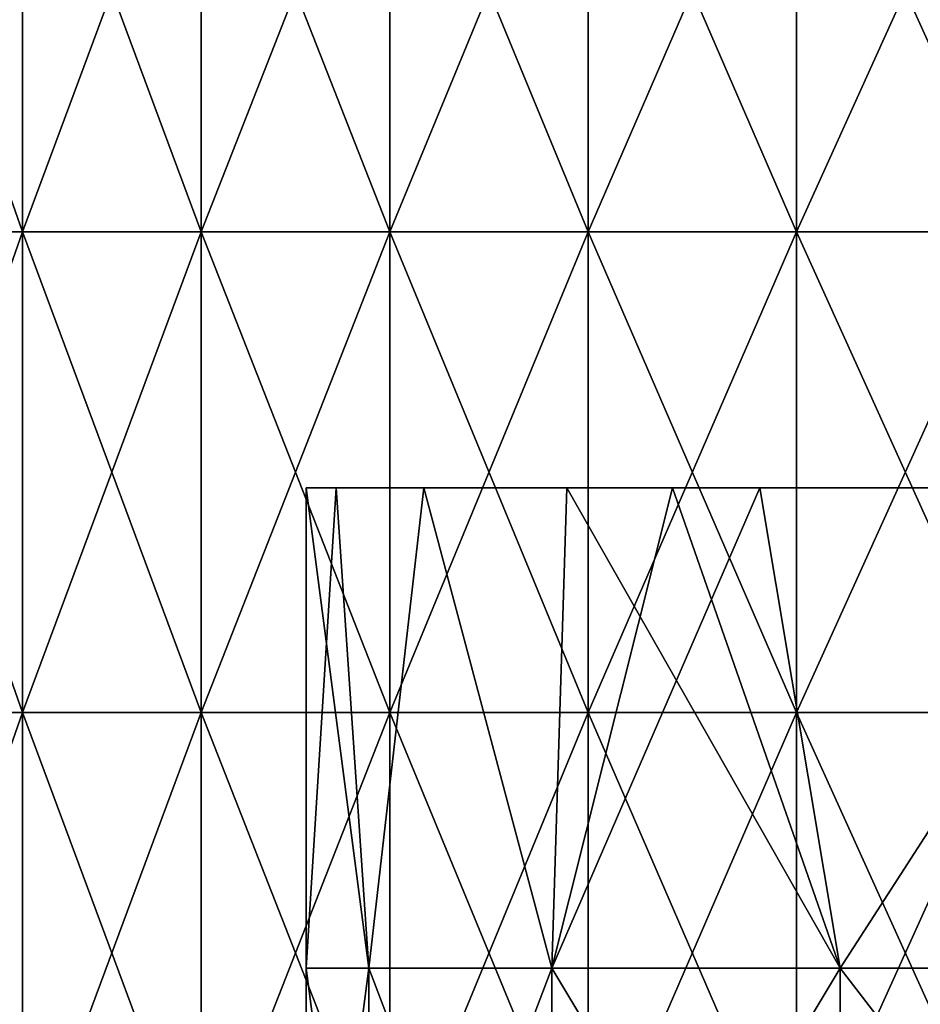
# Model space of a CAD drawing. Header units: inches. Extents: x -3.56 to 3.56, y -0.38 to 0.62.
# Tile 10 of 256: x -3.32 to -3.17, y 0.1 to 0.27. Entities that reach past the tile are written whole.
import ezdxf

# ---------------------------------------------------------------- set-up
doc = ezdxf.new("R2010")
doc.units = ezdxf.units.IN
doc.header["$LTSCALE"] = 65.185185
doc.header["$MEASUREMENT"] = 0
for name, color, linetype in [('2', 7, 'CONTINUOUS'), ('44', 7, 'CONTINUOUS'), ('45', 7, 'CONTINUOUS'), ('8', 7, 'CONTINUOUS')]:
    doc.layers.add(name, color=color, linetype=linetype)

msp = doc.modelspace()

# ---------------------------------------------------------------- linework, layer by layer
at = {"layer": '2', "color": 13, "linetype": 'Continuous', "true_color": 0xd67263}
for points in [[(-3.32135, 0.23014, -1.28843), (-3.34941, 0.23014, -1.21362), (-3.32135, 0.31022, -1.28843), (-3.32135, 0.23014, -1.28843)], [(-3.32135, 0.31022, -1.28843), (-3.34941, 0.23014, -1.21362), (-3.34941, 0.31022, -1.21362), (-3.32135, 0.31022, -1.28843)], [(-3.34941, 0.23014, 1.21362), (-3.32135, 0.23014, 1.28843), (-3.34941, 0.31022, 1.21362), (-3.34941, 0.23014, 1.21362)], [(-3.34941, 0.31022, 1.21362), (-3.32135, 0.23014, 1.28843), (-3.32135, 0.31022, 1.28843), (-3.34941, 0.31022, 1.21362)], [(-3.29162, 0.23014, -1.36259), (-3.32135, 0.23014, -1.28843), (-3.29162, 0.31022, -1.36259), (-3.29162, 0.23014, -1.36259)], [(-3.29162, 0.31022, -1.36259), (-3.32135, 0.23014, -1.28843), (-3.32135, 0.31022, -1.28843), (-3.29162, 0.31022, -1.36259)], [(-3.32135, 0.23014, 1.28843), (-3.29162, 0.23014, 1.36259), (-3.32135, 0.31022, 1.28843), (-3.32135, 0.23014, 1.28843)], [(-3.32135, 0.31022, 1.28843), (-3.29162, 0.23014, 1.36259), (-3.29162, 0.31022, 1.36259), (-3.32135, 0.31022, 1.28843)], [(-3.26024, 0.23014, -1.43606), (-3.29162, 0.23014, -1.36259), (-3.26024, 0.31022, -1.43606), (-3.26024, 0.23014, -1.43606)], [(-3.26024, 0.31022, -1.43606), (-3.29162, 0.23014, -1.36259), (-3.29162, 0.31022, -1.36259), (-3.26024, 0.31022, -1.43606)], [(-3.29162, 0.23014, 1.36259), (-3.26024, 0.23014, 1.43606), (-3.29162, 0.31022, 1.36259), (-3.29162, 0.23014, 1.36259)], [(-3.29162, 0.31022, 1.36259), (-3.26024, 0.23014, 1.43606), (-3.26024, 0.31022, 1.43606), (-3.29162, 0.31022, 1.36259)], [(-3.22721, 0.23014, -1.50881), (-3.26024, 0.23014, -1.43606), (-3.22721, 0.31022, -1.50881), (-3.22721, 0.23014, -1.50881)], [(-3.22721, 0.31022, -1.50881), (-3.26024, 0.23014, -1.43606), (-3.26024, 0.31022, -1.43606), (-3.22721, 0.31022, -1.50881)], [(-3.26024, 0.23014, 1.43606), (-3.22721, 0.23014, 1.50881), (-3.26024, 0.31022, 1.43606), (-3.26024, 0.23014, 1.43606)], [(-3.26024, 0.31022, 1.43606), (-3.22721, 0.23014, 1.50881), (-3.22721, 0.31022, 1.50881), (-3.26024, 0.31022, 1.43606)], [(-3.19256, 0.23014, -1.58081), (-3.22721, 0.23014, -1.50881), (-3.19256, 0.31022, -1.58081), (-3.19256, 0.23014, -1.58081)], [(-3.19256, 0.31022, -1.58081), (-3.22721, 0.23014, -1.50881), (-3.22721, 0.31022, -1.50881), (-3.19256, 0.31022, -1.58081)], [(-3.22721, 0.23014, 1.50881), (-3.19256, 0.23014, 1.58081), (-3.22721, 0.31022, 1.50881), (-3.22721, 0.23014, 1.50881)], [(-3.22721, 0.31022, 1.50881), (-3.19256, 0.23014, 1.58081), (-3.19256, 0.31022, 1.58081), (-3.22721, 0.31022, 1.50881)], [(-3.15631, 0.23014, -1.652), (-3.19256, 0.23014, -1.58081), (-3.15631, 0.31022, -1.652), (-3.15631, 0.23014, -1.652)], [(-3.15631, 0.31022, -1.652), (-3.19256, 0.23014, -1.58081), (-3.19256, 0.31022, -1.58081), (-3.15631, 0.31022, -1.652)], [(-3.19256, 0.23014, 1.58081), (-3.15631, 0.23014, 1.652), (-3.19256, 0.31022, 1.58081), (-3.19256, 0.23014, 1.58081)], [(-3.19256, 0.31022, 1.58081), (-3.15631, 0.23014, 1.652), (-3.15631, 0.31022, 1.652), (-3.19256, 0.31022, 1.58081)], [(-3.32135, 0.15006, -1.28843), (-3.34941, 0.15006, -1.21362), (-3.32135, 0.23014, -1.28843), (-3.32135, 0.15006, -1.28843)], [(-3.32135, 0.23014, -1.28843), (-3.34941, 0.15006, -1.21362), (-3.34941, 0.23014, -1.21362), (-3.32135, 0.23014, -1.28843)], [(-3.34941, 0.15006, 1.21362), (-3.32135, 0.15006, 1.28843), (-3.34941, 0.23014, 1.21362), (-3.34941, 0.15006, 1.21362)], [(-3.34941, 0.23014, 1.21362), (-3.32135, 0.15006, 1.28843), (-3.32135, 0.23014, 1.28843), (-3.34941, 0.23014, 1.21362)], [(-3.29162, 0.15006, -1.36259), (-3.32135, 0.15006, -1.28843), (-3.29162, 0.23014, -1.36259), (-3.29162, 0.15006, -1.36259)], [(-3.29162, 0.23014, -1.36259), (-3.32135, 0.15006, -1.28843), (-3.32135, 0.23014, -1.28843), (-3.29162, 0.23014, -1.36259)], [(-3.32135, 0.15006, 1.28843), (-3.29162, 0.15006, 1.36259), (-3.32135, 0.23014, 1.28843), (-3.32135, 0.15006, 1.28843)], [(-3.32135, 0.23014, 1.28843), (-3.29162, 0.15006, 1.36259), (-3.29162, 0.23014, 1.36259), (-3.32135, 0.23014, 1.28843)], [(-3.26024, 0.15006, -1.43606), (-3.29162, 0.15006, -1.36259), (-3.26024, 0.23014, -1.43606), (-3.26024, 0.15006, -1.43606)], [(-3.26024, 0.23014, -1.43606), (-3.29162, 0.15006, -1.36259), (-3.29162, 0.23014, -1.36259), (-3.26024, 0.23014, -1.43606)], [(-3.29162, 0.15006, 1.36259), (-3.26024, 0.15006, 1.43606), (-3.29162, 0.23014, 1.36259), (-3.29162, 0.15006, 1.36259)], [(-3.29162, 0.23014, 1.36259), (-3.26024, 0.15006, 1.43606), (-3.26024, 0.23014, 1.43606), (-3.29162, 0.23014, 1.36259)], [(-3.22721, 0.15006, -1.50881), (-3.26024, 0.15006, -1.43606), (-3.22721, 0.23014, -1.50881), (-3.22721, 0.15006, -1.50881)], [(-3.22721, 0.23014, -1.50881), (-3.26024, 0.15006, -1.43606), (-3.26024, 0.23014, -1.43606), (-3.22721, 0.23014, -1.50881)], [(-3.26024, 0.15006, 1.43606), (-3.22721, 0.15006, 1.50881), (-3.26024, 0.23014, 1.43606), (-3.26024, 0.15006, 1.43606)], [(-3.26024, 0.23014, 1.43606), (-3.22721, 0.15006, 1.50881), (-3.22721, 0.23014, 1.50881), (-3.26024, 0.23014, 1.43606)], [(-3.19256, 0.15006, -1.58081), (-3.22721, 0.15006, -1.50881), (-3.19256, 0.23014, -1.58081), (-3.19256, 0.15006, -1.58081)], [(-3.19256, 0.23014, -1.58081), (-3.22721, 0.15006, -1.50881), (-3.22721, 0.23014, -1.50881), (-3.19256, 0.23014, -1.58081)], [(-3.22721, 0.15006, 1.50881), (-3.19256, 0.15006, 1.58081), (-3.22721, 0.23014, 1.50881), (-3.22721, 0.15006, 1.50881)], [(-3.22721, 0.23014, 1.50881), (-3.19256, 0.15006, 1.58081), (-3.19256, 0.23014, 1.58081), (-3.22721, 0.23014, 1.50881)], [(-3.15631, 0.15006, -1.652), (-3.19256, 0.15006, -1.58081), (-3.15631, 0.23014, -1.652), (-3.15631, 0.15006, -1.652)], [(-3.15631, 0.23014, -1.652), (-3.19256, 0.15006, -1.58081), (-3.19256, 0.23014, -1.58081), (-3.15631, 0.23014, -1.652)], [(-3.19256, 0.15006, 1.58081), (-3.15631, 0.15006, 1.652), (-3.19256, 0.23014, 1.58081), (-3.19256, 0.15006, 1.58081)], [(-3.19256, 0.23014, 1.58081), (-3.15631, 0.15006, 1.652), (-3.15631, 0.23014, 1.652), (-3.19256, 0.23014, 1.58081)], [(-3.32135, 0.06998, -1.28843), (-3.34941, 0.06998, -1.21362), (-3.32135, 0.15006, -1.28843), (-3.32135, 0.06998, -1.28843)], [(-3.32135, 0.15006, -1.28843), (-3.34941, 0.06998, -1.21362), (-3.34941, 0.15006, -1.21362), (-3.32135, 0.15006, -1.28843)], [(-3.34941, 0.06998, 1.21362), (-3.32135, 0.06998, 1.28843), (-3.34941, 0.15006, 1.21362), (-3.34941, 0.06998, 1.21362)], [(-3.34941, 0.15006, 1.21362), (-3.32135, 0.06998, 1.28843), (-3.32135, 0.15006, 1.28843), (-3.34941, 0.15006, 1.21362)], [(-3.29162, 0.06998, -1.36259), (-3.32135, 0.06998, -1.28843), (-3.29162, 0.15006, -1.36259), (-3.29162, 0.06998, -1.36259)], [(-3.29162, 0.15006, -1.36259), (-3.32135, 0.06998, -1.28843), (-3.32135, 0.15006, -1.28843), (-3.29162, 0.15006, -1.36259)], [(-3.32135, 0.06998, 1.28843), (-3.29162, 0.06998, 1.36259), (-3.32135, 0.15006, 1.28843), (-3.32135, 0.06998, 1.28843)], [(-3.32135, 0.15006, 1.28843), (-3.29162, 0.06998, 1.36259), (-3.29162, 0.15006, 1.36259), (-3.32135, 0.15006, 1.28843)], [(-3.26024, 0.06998, -1.43606), (-3.29162, 0.06998, -1.36259), (-3.26024, 0.15006, -1.43606), (-3.26024, 0.06998, -1.43606)], [(-3.26024, 0.15006, -1.43606), (-3.29162, 0.06998, -1.36259), (-3.29162, 0.15006, -1.36259), (-3.26024, 0.15006, -1.43606)], [(-3.29162, 0.06998, 1.36259), (-3.26024, 0.06998, 1.43606), (-3.29162, 0.15006, 1.36259), (-3.29162, 0.06998, 1.36259)], [(-3.29162, 0.15006, 1.36259), (-3.26024, 0.06998, 1.43606), (-3.26024, 0.15006, 1.43606), (-3.29162, 0.15006, 1.36259)], [(-3.22721, 0.06998, -1.50881), (-3.26024, 0.06998, -1.43606), (-3.22721, 0.15006, -1.50881), (-3.22721, 0.06998, -1.50881)], [(-3.22721, 0.15006, -1.50881), (-3.26024, 0.06998, -1.43606), (-3.26024, 0.15006, -1.43606), (-3.22721, 0.15006, -1.50881)], [(-3.26024, 0.06998, 1.43606), (-3.22721, 0.06998, 1.50881), (-3.26024, 0.15006, 1.43606), (-3.26024, 0.06998, 1.43606)], [(-3.26024, 0.15006, 1.43606), (-3.22721, 0.06998, 1.50881), (-3.22721, 0.15006, 1.50881), (-3.26024, 0.15006, 1.43606)], [(-3.19256, 0.06998, -1.58081), (-3.22721, 0.06998, -1.50881), (-3.19256, 0.15006, -1.58081), (-3.19256, 0.06998, -1.58081)], [(-3.19256, 0.15006, -1.58081), (-3.22721, 0.06998, -1.50881), (-3.22721, 0.15006, -1.50881), (-3.19256, 0.15006, -1.58081)], [(-3.22721, 0.06998, 1.50881), (-3.19256, 0.06998, 1.58081), (-3.22721, 0.15006, 1.50881), (-3.22721, 0.06998, 1.50881)], [(-3.22721, 0.15006, 1.50881), (-3.19256, 0.06998, 1.58081), (-3.19256, 0.15006, 1.58081), (-3.22721, 0.15006, 1.50881)], [(-3.15631, 0.06998, -1.652), (-3.19256, 0.06998, -1.58081), (-3.15631, 0.15006, -1.652), (-3.15631, 0.06998, -1.652)], [(-3.15631, 0.15006, -1.652), (-3.19256, 0.06998, -1.58081), (-3.19256, 0.15006, -1.58081), (-3.15631, 0.15006, -1.652)], [(-3.19256, 0.06998, 1.58081), (-3.15631, 0.06998, 1.652), (-3.19256, 0.15006, 1.58081), (-3.19256, 0.06998, 1.58081)], [(-3.19256, 0.15006, 1.58081), (-3.15631, 0.06998, 1.652), (-3.15631, 0.15006, 1.652), (-3.19256, 0.15006, 1.58081)]]:
    msp.add_3dface(points, dxfattribs=at)
at = {"layer": '44', "color": 13, "linetype": 'Continuous', "true_color": 0xd67263}
for points in [[(-3.26914, 0.1875, 1.04747), (-3.27416, 0.1875, 1.09798), (-3.26373, 0.1075, 1.02543), (-3.26914, 0.1875, 1.04747)], [(-3.27416, 0.1875, 1.09798), (-3.27416, 0.1075, 1.09798), (-3.26373, 0.1075, 1.02543), (-3.27416, 0.1875, 1.09798)], [(-3.25455, 0.1875, 0.9995), (-3.26914, 0.1875, 1.04747), (-3.26373, 0.1075, 1.02543), (-3.25455, 0.1875, 0.9995)], [(-3.25455, 0.1875, 0.9995), (-3.26373, 0.1075, 1.02543), (-3.23328, 0.1075, 0.95876), (-3.25455, 0.1875, 0.9995)], [(-3.23079, 0.1875, 0.95496), (-3.25455, 0.1875, 0.9995), (-3.23328, 0.1075, 0.95876), (-3.23079, 0.1875, 0.95496)], [(-3.23079, 0.1875, 0.95496), (-3.23328, 0.1075, 0.95876), (-3.18529, 0.1075, 0.90337), (-3.23079, 0.1875, 0.95496)], [(-3.21319, 0.1875, 0.93165), (-3.23079, 0.1875, 0.95496), (-3.18529, 0.1075, 0.90337), (-3.21319, 0.1875, 0.93165)], [(-3.19866, 0.1875, 0.91584), (-3.21319, 0.1875, 0.93165), (-3.18529, 0.1075, 0.90337), (-3.19866, 0.1875, 0.91584)], [(-3.1337, 0.1875, 0.86862), (-3.19866, 0.1875, 0.91584), (-3.18529, 0.1075, 0.90337), (-3.1337, 0.1875, 0.86862)], [(-3.1337, 0.1875, 0.86862), (-3.18529, 0.1075, 0.90337), (-3.12363, 0.1075, 0.86374), (-3.1337, 0.1875, 0.86862)], [(-3.27416, 0.02742, 1.09798), (-3.26373, 0.02742, 1.02543), (-3.27416, 0.1075, 1.09798), (-3.27416, 0.02742, 1.09798)], [(-3.27416, 0.1075, 1.09798), (-3.26373, 0.02742, 1.02543), (-3.26373, 0.1075, 1.02543), (-3.27416, 0.1075, 1.09798)], [(-3.26373, 0.02742, 1.02543), (-3.23328, 0.02742, 0.95876), (-3.26373, 0.1075, 1.02543), (-3.26373, 0.02742, 1.02543)], [(-3.26373, 0.1075, 1.02543), (-3.23328, 0.02742, 0.95876), (-3.23328, 0.1075, 0.95876), (-3.26373, 0.1075, 1.02543)], [(-3.23328, 0.02742, 0.95876), (-3.18529, 0.02742, 0.90337), (-3.23328, 0.1075, 0.95876), (-3.23328, 0.02742, 0.95876)], [(-3.23328, 0.1075, 0.95876), (-3.18529, 0.02742, 0.90337), (-3.18529, 0.1075, 0.90337), (-3.23328, 0.1075, 0.95876)], [(-3.18529, 0.02742, 0.90337), (-3.12363, 0.02742, 0.86374), (-3.18529, 0.1075, 0.90337), (-3.18529, 0.02742, 0.90337)], [(-3.18529, 0.1075, 0.90337), (-3.12363, 0.02742, 0.86374), (-3.12363, 0.1075, 0.86374), (-3.18529, 0.1075, 0.90337)]]:
    msp.add_3dface(points, dxfattribs=at)
at = {"layer": '45', "color": 13, "linetype": 'Continuous', "true_color": 0xd67263}
for points in [[(-3.27416, 0.1875, 1.09798), (-3.26914, 0.1875, 1.14848), (-3.27416, 0.1075, 1.09798), (-3.27416, 0.1875, 1.09798)], [(-3.27416, 0.1075, 1.09798), (-3.26914, 0.1875, 1.14848), (-3.26373, 0.1075, 1.17052), (-3.27416, 0.1075, 1.09798)], [(-3.26914, 0.1875, 1.14848), (-3.25455, 0.1875, 1.19645), (-3.26373, 0.1075, 1.17052), (-3.26914, 0.1875, 1.14848)], [(-3.25455, 0.1875, 1.19645), (-3.23328, 0.1075, 1.23719), (-3.26373, 0.1075, 1.17052), (-3.25455, 0.1875, 1.19645)], [(-3.25455, 0.1875, 1.19645), (-3.23079, 0.1875, 1.24099), (-3.23328, 0.1075, 1.23719), (-3.25455, 0.1875, 1.19645)], [(-3.23079, 0.1875, 1.24099), (-3.21319, 0.1875, 1.2643), (-3.23328, 0.1075, 1.23719), (-3.23079, 0.1875, 1.24099)], [(-3.21319, 0.1875, 1.2643), (-3.19866, 0.1875, 1.28011), (-3.23328, 0.1075, 1.23719), (-3.21319, 0.1875, 1.2643)], [(-3.19866, 0.1875, 1.28011), (-3.18529, 0.1075, 1.29258), (-3.23328, 0.1075, 1.23719), (-3.19866, 0.1875, 1.28011)], [(-3.19866, 0.1875, 1.28011), (-3.1337, 0.1875, 1.32733), (-3.18529, 0.1075, 1.29258), (-3.19866, 0.1875, 1.28011)], [(-3.1337, 0.1875, 1.32733), (-3.12363, 0.1075, 1.33221), (-3.18529, 0.1075, 1.29258), (-3.1337, 0.1875, 1.32733)], [(-3.27416, 0.02742, 1.09798), (-3.27416, 0.1075, 1.09798), (-3.26373, 0.1075, 1.17052), (-3.27416, 0.02742, 1.09798)], [(-3.26373, 0.02742, 1.17052), (-3.27416, 0.02742, 1.09798), (-3.26373, 0.1075, 1.17052), (-3.26373, 0.02742, 1.17052)], [(-3.23328, 0.02742, 1.23719), (-3.26373, 0.02742, 1.17052), (-3.23328, 0.1075, 1.23719), (-3.23328, 0.02742, 1.23719)], [(-3.23328, 0.1075, 1.23719), (-3.26373, 0.02742, 1.17052), (-3.26373, 0.1075, 1.17052), (-3.23328, 0.1075, 1.23719)], [(-3.18529, 0.02742, 1.29258), (-3.23328, 0.02742, 1.23719), (-3.18529, 0.1075, 1.29258), (-3.18529, 0.02742, 1.29258)], [(-3.18529, 0.1075, 1.29258), (-3.23328, 0.02742, 1.23719), (-3.23328, 0.1075, 1.23719), (-3.18529, 0.1075, 1.29258)], [(-3.12363, 0.02742, 1.33221), (-3.18529, 0.02742, 1.29258), (-3.12363, 0.1075, 1.33221), (-3.12363, 0.02742, 1.33221)], [(-3.12363, 0.1075, 1.33221), (-3.18529, 0.02742, 1.29258), (-3.18529, 0.1075, 1.29258), (-3.12363, 0.1075, 1.33221)]]:
    msp.add_3dface(points, dxfattribs=at)
at = {"layer": '8', "color": 13, "linetype": 'Continuous', "true_color": 0xd67263}
for points in [[(-3.26914, 0.1875, 1.14848), (-3.27416, 0.1875, 1.09798), (-3.21224, 0.1875, 1.1311), (-3.26914, 0.1875, 1.14848)], [(-3.21224, 0.1875, 1.1311), (-3.27416, 0.1875, 1.09798), (-3.21224, 0.1875, 1.06485), (-3.21224, 0.1875, 1.1311)], [(-3.21224, 0.1875, 1.06485), (-3.27416, 0.1875, 1.09798), (-3.26914, 0.1875, 1.04747), (-3.21224, 0.1875, 1.06485)], [(-3.25455, 0.1875, 1.19645), (-3.26914, 0.1875, 1.14848), (-3.21224, 0.1875, 1.19734), (-3.25455, 0.1875, 1.19645)], [(-3.21224, 0.1875, 1.19734), (-3.26914, 0.1875, 1.14848), (-3.21224, 0.1875, 1.1311), (-3.21224, 0.1875, 1.19734)], [(-3.25455, 0.1875, 0.9995), (-3.21224, 0.1875, 1.06485), (-3.26914, 0.1875, 1.04747), (-3.25455, 0.1875, 0.9995)], [(-3.23079, 0.1875, 1.24099), (-3.25455, 0.1875, 1.19645), (-3.21224, 0.1875, 1.19734), (-3.23079, 0.1875, 1.24099)], [(-3.21224, 0.1875, 0.99861), (-3.21224, 0.1875, 1.06485), (-3.25455, 0.1875, 0.9995), (-3.21224, 0.1875, 0.99861)], [(-3.23079, 0.1875, 0.95496), (-3.21224, 0.1875, 0.99861), (-3.25455, 0.1875, 0.9995), (-3.23079, 0.1875, 0.95496)], [(-3.21319, 0.1875, 1.2643), (-3.23079, 0.1875, 1.24099), (-3.21224, 0.1875, 1.19734), (-3.21319, 0.1875, 1.2643)], [(-3.21319, 0.1875, 0.93165), (-3.21224, 0.1875, 0.99861), (-3.23079, 0.1875, 0.95496), (-3.21319, 0.1875, 0.93165)], [(-3.21319, 0.1875, 1.2643), (-3.21224, 0.1875, 1.19734), (-3.13216, 0.1875, 1.21696), (-3.21319, 0.1875, 1.2643)], [(-3.19866, 0.1875, 1.28011), (-3.21319, 0.1875, 1.2643), (-3.13216, 0.1875, 1.27076), (-3.19866, 0.1875, 1.28011)], [(-3.13216, 0.1875, 1.27076), (-3.21319, 0.1875, 1.2643), (-3.13216, 0.1875, 1.21696), (-3.13216, 0.1875, 1.27076)], [(-3.21224, 0.1875, 0.99861), (-3.21319, 0.1875, 0.93165), (-3.13216, 0.1875, 0.97899), (-3.21224, 0.1875, 0.99861)], [(-3.21319, 0.1875, 0.93165), (-3.19866, 0.1875, 0.91584), (-3.13216, 0.1875, 0.92519), (-3.21319, 0.1875, 0.93165)], [(-3.13216, 0.1875, 0.97899), (-3.21319, 0.1875, 0.93165), (-3.13216, 0.1875, 0.92519), (-3.13216, 0.1875, 0.97899)], [(-3.1325, 0.1875, 1.03267), (-3.14966, 0.1875, 1.09798), (-3.21224, 0.1875, 1.06485), (-3.1325, 0.1875, 1.03267)], [(-3.14966, 0.1875, 1.09798), (-3.1318, 0.1875, 1.16451), (-3.21224, 0.1875, 1.1311), (-3.14966, 0.1875, 1.09798)], [(-3.14966, 0.1875, 1.09798), (-3.21224, 0.1875, 1.1311), (-3.21224, 0.1875, 1.06485), (-3.14966, 0.1875, 1.09798)], [(-3.1325, 0.1875, 1.03267), (-3.21224, 0.1875, 1.06485), (-3.21224, 0.1875, 0.99861), (-3.1325, 0.1875, 1.03267)], [(-3.1325, 0.1875, 1.03267), (-3.21224, 0.1875, 0.99861), (-3.13216, 0.1875, 0.97899), (-3.1325, 0.1875, 1.03267)], [(-3.1318, 0.1875, 1.16451), (-3.21224, 0.1875, 1.19734), (-3.21224, 0.1875, 1.1311), (-3.1318, 0.1875, 1.16451)], [(-3.21224, 0.1875, 1.19734), (-3.1318, 0.1875, 1.16451), (-3.13216, 0.1875, 1.21696), (-3.21224, 0.1875, 1.19734)], [(-3.13216, 0.1875, 0.92519), (-3.19866, 0.1875, 0.91584), (-3.1337, 0.1875, 0.86862), (-3.13216, 0.1875, 0.92519)], [(-3.1337, 0.1875, 1.32733), (-3.19866, 0.1875, 1.28011), (-3.13216, 0.1875, 1.27076), (-3.1337, 0.1875, 1.32733)]]:
    msp.add_3dface(points, dxfattribs=at)

doc.saveas('drawing.dxf')
